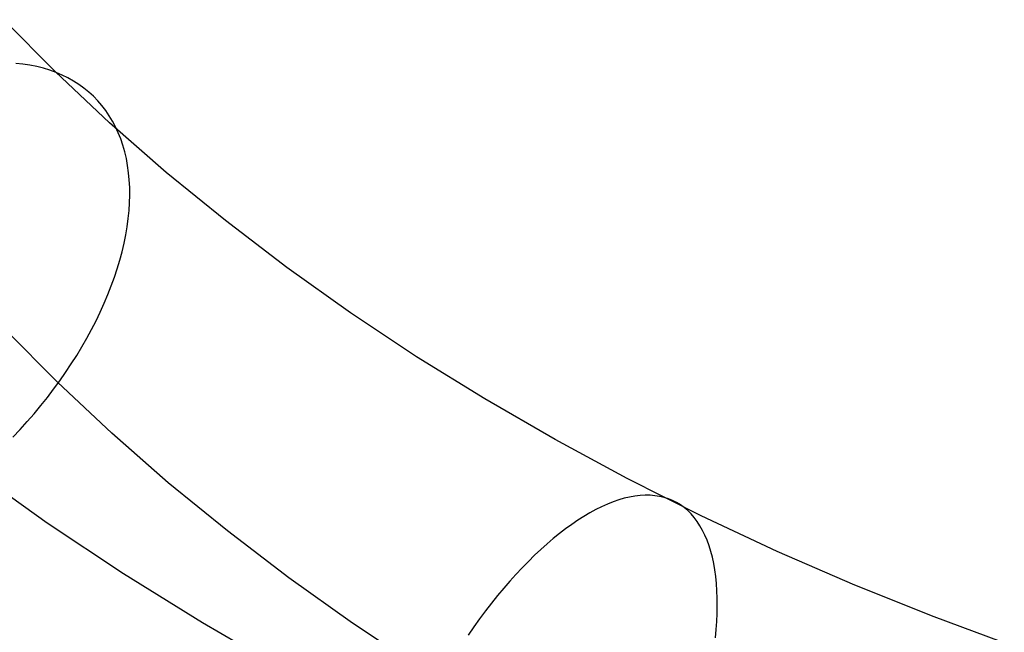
# Model space of a CAD drawing. Header units: millimetres. Extents: x 119 to 175.9, y -203.1 to -153.8.
# Tile 31 of 256: x 130.1 to 133.3, y -195.6 to -193.6. Entities that reach past the tile are written whole.
import ezdxf

# ---------------------------------------------------------------- set-up
doc = ezdxf.new("R2010")
doc.units = ezdxf.units.MM
doc.header["$MEASUREMENT"] = 0
doc.layers.add('Layer 01', color=5, linetype='Continuous', true_color=0x0000ff)

msp = doc.modelspace()

# ---------------------------------------------------------------- linework, layer by layer
at = {"layer": 'Layer 01'}
for p, q in [((130.1886, -193.746, 24.1714), (130.0213, -193.5768, 24.3503)), ((130.0836, -193.7211, 24.0393), (130.0604, -193.7186, 24.0144)), ((130.1063, -193.7246, 24.0646), (130.0836, -193.7211, 24.0393)), ((130.1284, -193.729, 24.0903), (130.1063, -193.7246, 24.0646)), ((130.1498, -193.7345, 24.1163), (130.1284, -193.729, 24.0903)), ((130.1707, -193.7408, 24.1425), (130.1498, -193.7345, 24.1163)), ((130.1909, -193.7482, 24.1691), (130.1707, -193.7408, 24.1425)), ((130.3643, -193.9112, 23.9968), (130.1886, -193.746, 24.1714)), ((130.2104, -193.7565, 24.1959), (130.1909, -193.7482, 24.1691)), ((130.2292, -193.7657, 24.2228), (130.2104, -193.7565, 24.1959)), ((130.2473, -193.7758, 24.25), (130.2292, -193.7657, 24.2228)), ((130.2646, -193.7868, 24.2772), (130.2473, -193.7758, 24.25)), ((130.2811, -193.7988, 24.3046), (130.2646, -193.7868, 24.2772)), ((130.2969, -193.8116, 24.332), (130.2811, -193.7988, 24.3046)), ((130.3119, -193.8253, 24.3595), (130.2969, -193.8116, 24.332)), ((130.326, -193.8398, 24.387), (130.3119, -193.8253, 24.3595)), ((130.3393, -193.8552, 24.4144), (130.326, -193.8398, 24.387)), ((130.3517, -193.8714, 24.4418), (130.3393, -193.8552, 24.4144)), ((130.3633, -193.8883, 24.4691), (130.3517, -193.8714, 24.4418)), ((130.374, -193.9061, 24.4962), (130.3633, -193.8883, 24.4691)), ((130.548, -194.0721, 23.8266), (130.3643, -193.9112, 23.9968)), ((130.3837, -193.9246, 24.5232), (130.374, -193.9061, 24.4962)), ((130.3926, -193.9438, 24.55), (130.3837, -193.9246, 24.5232)), ((130.4005, -193.9637, 24.5766), (130.3926, -193.9438, 24.55)), ((130.4075, -193.9844, 24.6029), (130.4005, -193.9637, 24.5766)), ((130.4136, -194.0056, 24.6289), (130.4075, -193.9844, 24.6029)), ((130.4187, -194.0276, 24.6546), (130.4136, -194.0056, 24.6289)), ((130.4228, -194.0501, 24.6799), (130.4187, -194.0276, 24.6546)), ((130.426, -194.0732, 24.7048), (130.4228, -194.0501, 24.6799)), ((130.4282, -194.0968, 24.7294), (130.426, -194.0732, 24.7048)), ((130.7397, -194.2287, 23.6611), (130.548, -194.0721, 23.8266)), ((130.4295, -194.121, 24.7535), (130.4282, -194.0968, 24.7294)), ((130.4291, -194.1708, 24.8002), (130.4298, -194.1456, 24.7771)), ((130.4298, -194.1456, 24.7771), (130.4295, -194.121, 24.7535)), ((130.4275, -194.1963, 24.8228), (130.4291, -194.1708, 24.8002)), ((130.4249, -194.2223, 24.8448), (130.4275, -194.1963, 24.8228)), ((130.4213, -194.2486, 24.8662), (130.4249, -194.2223, 24.8448)), ((130.939, -194.3806, 23.5004), (130.7397, -194.2287, 23.6611)), ((130.4113, -194.3023, 24.9073), (130.4168, -194.2753, 24.8871)), ((130.4168, -194.2753, 24.8871), (130.4213, -194.2486, 24.8662)), ((130.4049, -194.3295, 24.9268), (130.4113, -194.3023, 24.9073)), ((130.3975, -194.357, 24.9457), (130.4049, -194.3295, 24.9268)), ((130.3892, -194.3847, 24.9638), (130.3975, -194.357, 24.9457)), ((130.38, -194.4126, 24.9812), (130.3892, -194.3847, 24.9638)), ((131.1458, -194.5278, 23.3448), (130.939, -194.3806, 23.5004)), ((130.3699, -194.4406, 24.9979), (130.38, -194.4126, 24.9812)), ((130.3469, -194.497, 25.0289), (130.3588, -194.4688, 25.0138)), ((130.3588, -194.4688, 25.0138), (130.3699, -194.4406, 24.9979)), ((130.3342, -194.5252, 25.0433), (130.3469, -194.497, 25.0289)), ((130.3206, -194.5535, 25.0567), (130.3342, -194.5252, 25.0433)), ((131.3598, -194.6701, 23.1944), (131.1458, -194.5278, 23.3448)), ((130.3061, -194.5817, 25.0694), (130.3206, -194.5535, 25.0567)), ((130.1957, -194.7532, 25.1309), (130.0285, -194.5841, 25.3096)), ((130.2908, -194.6099, 25.0812), (130.3061, -194.5817, 25.0694)), ((130.2747, -194.6379, 25.0921), (130.2908, -194.6099, 25.0812)), ((130.2579, -194.6659, 25.1022), (130.2747, -194.6379, 25.0921)), ((130.2219, -194.7212, 25.1196), (130.2402, -194.6936, 25.1113)), ((130.2402, -194.6936, 25.1113), (130.2579, -194.6659, 25.1022)), ((131.5807, -194.8072, 23.0495), (131.3598, -194.6701, 23.1944)), ((130.2028, -194.7486, 25.1269), (130.2219, -194.7212, 25.1196)), ((130.183, -194.7756, 25.1333), (130.2028, -194.7486, 25.1269)), ((130.3712, -194.9182, 24.9565), (130.1957, -194.7532, 25.1309)), ((130.1626, -194.8024, 25.1388), (130.183, -194.7756, 25.1333)), ((130.1415, -194.8289, 25.1434), (130.1626, -194.8024, 25.1388)), ((131.8083, -194.9391, 22.91), (131.5807, -194.8072, 23.0495)), ((130.1198, -194.855, 25.147), (130.1415, -194.8289, 25.1434)), ((130.0746, -194.906, 25.1513), (130.0974, -194.8807, 25.1496)), ((130.0974, -194.8807, 25.1496), (130.1198, -194.855, 25.147)), ((130.0512, -194.9308, 25.1521), (130.0746, -194.906, 25.1513)), ((130.5547, -195.079, 24.7865), (130.3712, -194.9182, 24.9565)), ((132.0423, -195.0656, 22.7763), (131.8083, -194.9391, 22.91)), ((130.1616, -195.2097, 22.6366), (129.9218, -195.039, 22.817)), ((132.2825, -195.1865, 22.6485), (132.0423, -195.0656, 22.7763)), ((130.7462, -195.2354, 24.6211), (130.5547, -195.079, 24.7865)), ((131.9966, -195.1411, 22.4151), (131.9781, -195.1484, 22.3873)), ((132.0148, -195.1348, 22.4433), (131.9966, -195.1411, 22.4151)), ((132.0326, -195.1296, 22.4719), (132.0148, -195.1348, 22.4433)), ((132.0502, -195.1255, 22.5009), (132.0326, -195.1296, 22.4719)), ((132.0673, -195.1224, 22.5303), (132.0502, -195.1255, 22.5009)), ((132.0841, -195.1204, 22.56), (132.0673, -195.1224, 22.5303)), ((132.1005, -195.1195, 22.5899), (132.0841, -195.1204, 22.56)), ((132.1165, -195.1197, 22.6201), (132.1005, -195.1195, 22.5899)), ((132.132, -195.121, 22.6505), (132.1165, -195.1197, 22.6201)), ((132.1471, -195.1233, 22.681), (132.132, -195.121, 22.6505)), ((132.1617, -195.1267, 22.7117), (132.1471, -195.1233, 22.681)), ((132.1758, -195.1312, 22.7425), (132.1617, -195.1267, 22.7117)), ((132.1894, -195.1368, 22.7733), (132.1758, -195.1312, 22.7425)), ((132.2024, -195.1434, 22.8041), (132.1894, -195.1368, 22.7733)), ((131.9404, -195.1662, 22.3332), (131.9212, -195.1766, 22.307)), ((131.9594, -195.1568, 22.36), (131.9404, -195.1662, 22.3332)), ((131.9781, -195.1484, 22.3873), (131.9594, -195.1568, 22.36)), ((132.215, -195.1511, 22.8349), (132.2024, -195.1434, 22.8041)), ((132.2269, -195.1599, 22.8657), (132.215, -195.1511, 22.8349)), ((132.2383, -195.1696, 22.8964), (132.2269, -195.1599, 22.8657)), ((132.2492, -195.1804, 22.9269), (132.2383, -195.1696, 22.8964)), ((131.8822, -195.2006, 22.2563), (131.8625, -195.214, 22.2319)), ((131.9018, -195.1881, 22.2814), (131.8822, -195.2006, 22.2563)), ((131.9212, -195.1766, 22.307), (131.9018, -195.1881, 22.2814)), ((132.2594, -195.1922, 22.9573), (132.2492, -195.1804, 22.9269)), ((132.269, -195.205, 22.9874), (132.2594, -195.1922, 22.9573)), ((132.278, -195.2188, 23.0174), (132.269, -195.205, 22.9874)), ((132.5286, -195.3017, 22.5268), (132.2825, -195.1865, 22.6485)), ((130.4097, -195.3746, 22.4622), (130.1616, -195.2097, 22.6366)), ((130.9453, -195.3872, 24.4606), (130.7462, -195.2354, 24.6211)), ((131.8426, -195.2284, 22.2082), (131.8226, -195.2438, 22.1852)), ((131.8625, -195.214, 22.2319), (131.8426, -195.2284, 22.2082)), ((132.2863, -195.2335, 23.047), (132.278, -195.2188, 23.0174)), ((132.2941, -195.2492, 23.0763), (132.2863, -195.2335, 23.047)), ((131.8025, -195.2601, 22.1629), (131.7824, -195.2773, 22.1413)), ((131.8226, -195.2438, 22.1852), (131.8025, -195.2601, 22.1629)), ((132.3011, -195.2658, 23.1053), (132.2941, -195.2492, 23.0763)), ((132.3075, -195.2833, 23.1339), (132.3011, -195.2658, 23.1053)), ((131.7622, -195.2954, 22.1206), (131.742, -195.3144, 22.1006)), ((131.7824, -195.2773, 22.1413), (131.7622, -195.2954, 22.1206)), ((132.3133, -195.3017, 23.1621), (132.3075, -195.2833, 23.1339)), ((131.742, -195.3144, 22.1006), (131.7219, -195.3342, 22.0815)), ((132.3183, -195.321, 23.1898), (132.3133, -195.3017, 23.1621)), ((132.3227, -195.3411, 23.2171), (132.3183, -195.321, 23.1898)), ((132.7802, -195.411, 22.4112), (132.5286, -195.3017, 22.5268)), ((131.7018, -195.3548, 22.0632), (131.6817, -195.3763, 22.0457)), ((131.7219, -195.3342, 22.0815), (131.7018, -195.3548, 22.0632)), ((132.3264, -195.362, 23.2438), (132.3227, -195.3411, 23.2171)), ((132.3294, -195.3837, 23.27), (132.3264, -195.362, 23.2438)), ((130.6659, -195.5337, 22.294), (130.4097, -195.3746, 22.4622)), ((131.1519, -195.5342, 24.3052), (130.9453, -195.3872, 24.4606)), ((131.6817, -195.3763, 22.0457), (131.6617, -195.3985, 22.0292)), ((132.3317, -195.4062, 23.2956), (132.3294, -195.3837, 23.27)), ((131.6419, -195.4215, 22.0136), (131.6221, -195.4452, 21.9989)), ((131.6617, -195.3985, 22.0292), (131.6419, -195.4215, 22.0136)), ((132.3333, -195.4294, 23.3206), (132.3317, -195.4062, 23.2956)), ((133.0371, -195.5144, 22.3019), (132.7802, -195.411, 22.4112)), ((131.6221, -195.4452, 21.9989), (131.6025, -195.4695, 21.9852)), ((132.3342, -195.4533, 23.3449), (132.3333, -195.4294, 23.3206)), ((132.3344, -195.4779, 23.3686), (132.3342, -195.4533, 23.3449)), ((131.6025, -195.4695, 21.9852), (131.5832, -195.4946, 21.9725)), ((132.334, -195.5032, 23.3916), (132.3344, -195.4779, 23.3686)), ((131.564, -195.5202, 21.9607), (131.545, -195.5465, 21.9499)), ((131.5832, -195.4946, 21.9725), (131.564, -195.5202, 21.9607)), ((132.3328, -195.5291, 23.4138), (132.334, -195.5032, 23.3916)), ((133.299, -195.6116, 22.1991), (133.0371, -195.5144, 22.3019)), ((130.9299, -195.6866, 22.1323), (130.6659, -195.5337, 22.294)), ((131.3657, -195.6764, 24.1549), (131.1519, -195.5342, 24.3052)), ((131.545, -195.5465, 21.9499), (131.5263, -195.5734, 21.9401)), ((132.3283, -195.5826, 23.456), (132.3309, -195.5555, 23.4353)), ((132.3309, -195.5555, 23.4353), (132.3328, -195.5291, 23.4138))]:
    msp.add_line(p, q, dxfattribs=at)

doc.saveas('drawing.dxf')
